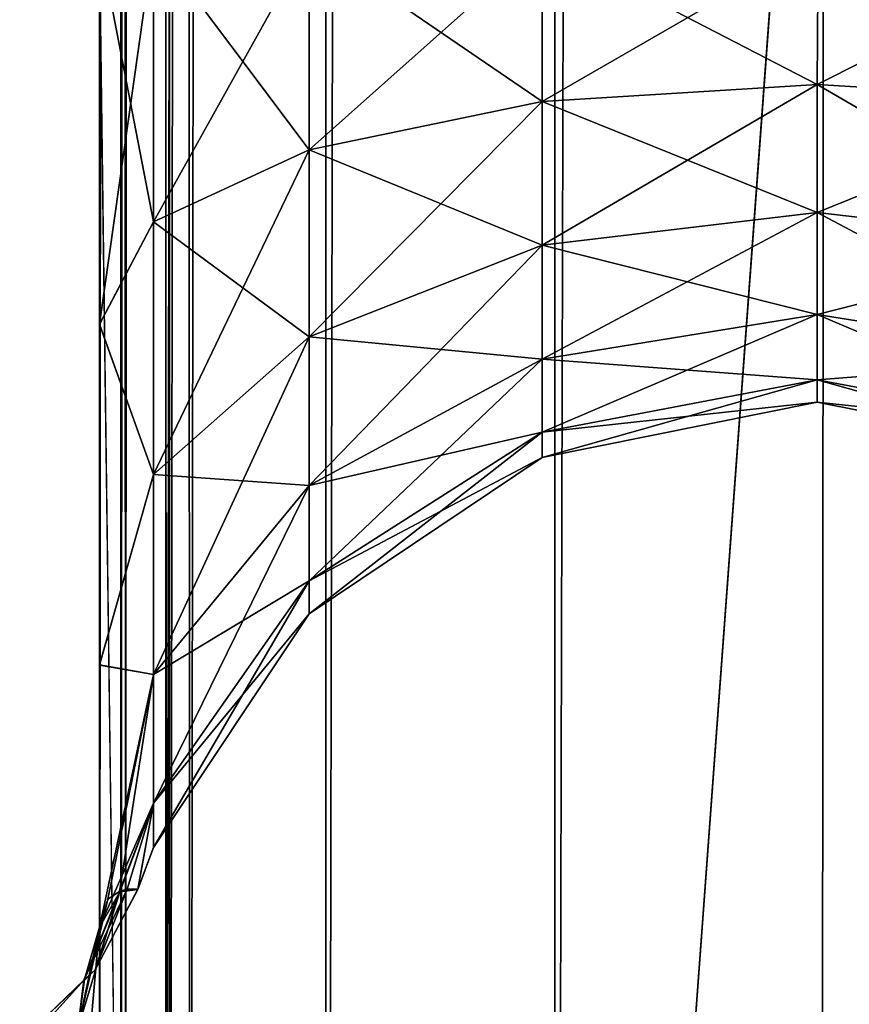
# Model space of a CAD drawing. Extents: x -23 to 470, y -1800 to 0.
# Tile 33 of 181: x 147 to 161, y -1747 to -1729. Entities that reach past the tile are written whole.
import ezdxf

# ---------------------------------------------------------------- set-up
doc = ezdxf.new("R2010")
doc.units = 0
doc.header["$LTSCALE"] = 41.718519
for name, color, linetype in [('1388', 7, 'CONTINUOUS'), ('1389', 7, 'CONTINUOUS'), ('1395', 7, 'CONTINUOUS'), ('1402', 7, 'CONTINUOUS'), ('1443', 7, 'CONTINUOUS'), ('1444', 7, 'CONTINUOUS'), ('1445', 7, 'CONTINUOUS')]:
    doc.layers.add(name, color=color, linetype=linetype)

msp = doc.modelspace()

# ---------------------------------------------------------------- linework, layer by layer
at = {"layer": '1388', "linetype": 'CONTINUOUS'}
for points in [[(148.55, -83.45, 20.5), (148.45, -1728.15, 20.5), (148.823, -1756.878, 23.532), (148.55, -83.45, 20.5)], [(148.823, -1756.878, 23.532), (148.901, -1757.568, 23.827), (148.55, -83.45, 20.5), (148.823, -1756.878, 23.532)], [(148.55, -83.45, 20.5), (148.901, -1757.568, 23.827), (149.487, -83.45, 25.248), (148.55, -83.45, 20.5)], [(148.901, -1757.568, 23.827), (149.604, -1763.897, 25.746), (149.487, -83.45, 25.248), (148.901, -1757.568, 23.827)], [(149.668, -1764.575, 25.882), (150.024, -1772, 26.571), (149.487, -83.45, 25.248), (149.668, -1764.575, 25.882)], [(149.487, -83.45, 25.248), (150.024, -1772, 26.571), (152.162, -83.45, 29.29), (149.487, -83.45, 25.248)], [(149.604, -1763.897, 25.746), (149.668, -1764.575, 25.882), (149.487, -83.45, 25.248), (149.604, -1763.897, 25.746)], [(150.024, -1772, 26.571), (152.392, -1780, 29.611), (152.162, -83.45, 29.29), (150.024, -1772, 26.571)], [(152.162, -83.45, 29.29), (152.392, -1780, 29.611), (156.175, -83.45, 32.01), (152.162, -83.45, 29.29)], [(152.392, -1780, 29.611), (156.376, -1780, 32.133), (156.175, -83.45, 32.01), (152.392, -1780, 29.611)], [(156.376, -1780, 32.133), (161.05, -1716.55, 33), (156.175, -83.45, 32.01), (156.376, -1780, 32.133)], [(161.004, -1780, 33), (161.05, -1716.55, 33), (156.376, -1780, 32.133), (161.004, -1780, 33)], [(165.618, -1780, 32.096), (161.05, -1716.55, 33), (161.004, -1780, 33), (165.618, -1780, 32.096)], [(165.742, -1716.55, 32.045), (161.05, -1716.55, 33), (165.618, -1780, 32.096), (165.742, -1716.55, 32.045)], [(148.45, -1751.489, 20.502), (148.823, -1756.878, 23.532), (148.45, -1728.15, 20.5), (148.45, -1751.489, 20.502)]]:
    msp.add_3dface(points, dxfattribs=at)
at = {"layer": '1389', "linetype": 'CONTINUOUS'}
for points in [[(148.45, -1751.488, -20.5), (148.45, -1728.15, -20.5), (149.487, -83.45, -25.248), (148.45, -1751.488, -20.5)], [(148.825, -1756.888, -23.537), (148.45, -1751.488, -20.5), (149.487, -83.45, -25.248), (148.825, -1756.888, -23.537)], [(148.901, -1757.57, -23.829), (148.825, -1756.888, -23.537), (149.487, -83.45, -25.248), (148.901, -1757.57, -23.829)], [(149.608, -1763.945, -25.754), (148.901, -1757.57, -23.829), (149.487, -83.45, -25.248), (149.608, -1763.945, -25.754)], [(152.161, -83.45, -29.288), (149.608, -1763.945, -25.754), (149.487, -83.45, -25.248), (152.161, -83.45, -29.288)], [(149.669, -1764.592, -25.884), (149.608, -1763.945, -25.754), (152.161, -83.45, -29.288), (149.669, -1764.592, -25.884)], [(150.024, -1772, -26.571), (149.669, -1764.592, -25.884), (152.161, -83.45, -29.288), (150.024, -1772, -26.571)], [(152.392, -1780, -29.611), (150.024, -1772, -26.571), (152.161, -83.45, -29.288), (152.392, -1780, -29.611)], [(156.176, -83.45, -32.011), (152.392, -1780, -29.611), (152.161, -83.45, -29.288), (156.176, -83.45, -32.011)], [(156.376, -1780, -32.133), (152.392, -1780, -29.611), (156.176, -83.45, -32.011), (156.376, -1780, -32.133)], [(161.05, -83.45, -33), (156.376, -1780, -32.133), (156.176, -83.45, -32.011), (161.05, -83.45, -33)], [(161.05, -1716.55, -33), (156.376, -1780, -32.133), (161.05, -83.45, -33), (161.05, -1716.55, -33)], [(161.004, -1780, -33), (156.376, -1780, -32.133), (161.05, -1716.55, -33), (161.004, -1780, -33)], [(165.618, -1780, -32.096), (161.004, -1780, -33), (165.742, -1716.55, -32.045), (165.618, -1780, -32.096)], [(165.742, -1716.55, -32.045), (161.004, -1780, -33), (161.05, -1716.55, -33), (165.742, -1716.55, -32.045)]]:
    msp.add_3dface(points, dxfattribs=at)
at = {"layer": '1395', "linetype": 'CONTINUOUS'}
for points in [[(148.45, -1734.8, 19.39), (148.45, -1751.489, 20.502), (148.45, -1728.15, 20.5), (148.45, -1734.8, 19.39)], [(148.45, -1728.15, -20.5), (148.45, -1751.488, -20.5), (148.45, -1734.795, -19.392), (148.45, -1728.15, -20.5)], [(148.45, -1751.488, -20.5), (148.45, -1747.936, -16.184), (148.45, -1734.795, -19.392), (148.45, -1751.488, -20.5)], [(148.45, -1734.795, -19.392), (148.45, -1747.936, -16.184), (148.45, -1740.716, -16.195), (148.45, -1734.795, -19.392)], [(148.45, -1740.721, 16.192), (148.45, -1751.489, 20.502), (148.45, -1734.8, 19.39), (148.45, -1740.721, 16.192)], [(148.45, -1747.936, -16.184), (148.45, -1745.277, -11.265), (148.45, -1740.716, -16.195), (148.45, -1747.936, -16.184)], [(148.45, -1747.936, 16.184), (148.45, -1751.489, 20.502), (148.45, -1740.721, 16.192), (148.45, -1747.936, 16.184)], [(148.45, -1745.277, 11.265), (148.45, -1747.936, 16.184), (148.45, -1740.721, 16.192), (148.45, -1745.277, 11.265)]]:
    msp.add_3dface(points, dxfattribs=at)
at = {"layer": '1402', "linetype": 'CONTINUOUS'}
for points in [[(148.45, -1734.8, 19.39), (148.45, -1728.15, 20.5), (149.39, -1733.015, 14.973), (148.45, -1734.8, 19.39)], [(148.45, -1728.15, 20.5), (149.39, -1728.15, 15.744), (149.39, -1733.015, 14.973), (148.45, -1728.15, 20.5)], [(148.45, -1728.15, -20.5), (148.45, -1734.795, -19.392), (149.39, -1728.15, -15.744), (148.45, -1728.15, -20.5)], [(149.39, -1728.15, -15.744), (148.45, -1734.795, -19.392), (149.39, -1733.015, -14.973), (149.39, -1728.15, -15.744)], [(152.094, -1728.15, -11.679), (149.39, -1728.15, -15.744), (149.39, -1733.015, -14.973), (152.094, -1728.15, -11.679)], [(152.094, -1728.15, -11.679), (149.39, -1733.015, -14.973), (152.094, -1731.759, -11.107), (152.094, -1728.15, -11.679)], [(149.39, -1728.15, 15.744), (152.094, -1728.15, 11.679), (152.094, -1731.759, 11.107), (149.39, -1728.15, 15.744)], [(149.39, -1733.015, 14.973), (149.39, -1728.15, 15.744), (152.094, -1731.759, 11.107), (149.39, -1733.015, 14.973)], [(156.148, -1728.15, -8.959), (152.094, -1728.15, -11.679), (152.094, -1731.759, -11.107), (156.148, -1728.15, -8.959)], [(156.148, -1728.15, -8.959), (152.094, -1731.759, -11.107), (156.148, -1730.918, -8.521), (156.148, -1728.15, -8.959)], [(152.094, -1728.15, 11.679), (156.148, -1728.15, 8.959), (156.148, -1730.918, 8.521), (152.094, -1728.15, 11.679)], [(152.094, -1731.759, 11.107), (152.094, -1728.15, 11.679), (156.148, -1730.918, 8.521), (152.094, -1731.759, 11.107)], [(160.95, -1728.15, -8), (156.148, -1728.15, -8.959), (156.148, -1730.918, -8.521), (160.95, -1728.15, -8)], [(160.935, -1730.622, -7.608), (160.95, -1728.15, -8), (156.148, -1730.918, -8.521), (160.935, -1730.622, -7.608)], [(156.148, -1728.15, 8.959), (160.95, -1728.15, 8), (160.935, -1730.622, 7.608), (156.148, -1728.15, 8.959)], [(156.148, -1728.15, 8.959), (160.935, -1730.622, 7.608), (156.148, -1730.918, 8.521), (156.148, -1728.15, 8.959)], [(165.84, -1728.15, -8.954), (160.95, -1728.15, -8), (160.935, -1730.622, -7.608), (165.84, -1728.15, -8.954)], [(160.95, -1728.15, 8), (165.724, -1730.915, 8.51), (160.935, -1730.622, 7.608), (160.95, -1728.15, 8)], [(165.724, -1730.915, -8.51), (165.84, -1728.15, -8.954), (160.935, -1730.622, -7.608), (165.724, -1730.915, -8.51)], [(160.95, -1728.15, 8), (165.741, -1728.15, 8.913), (165.724, -1730.915, 8.51), (160.95, -1728.15, 8)], [(160.935, -1730.622, 7.608), (160.935, -1732.852, 6.472), (156.148, -1730.918, 8.521), (160.935, -1730.622, 7.608)], [(160.935, -1732.852, -6.472), (160.935, -1730.622, -7.608), (156.148, -1733.416, -7.248), (160.935, -1732.852, -6.472)], [(160.935, -1730.622, -7.608), (156.148, -1730.918, -8.521), (156.148, -1733.416, -7.248), (160.935, -1730.622, -7.608)], [(165.724, -1730.915, 8.51), (165.724, -1733.409, 7.239), (160.935, -1730.622, 7.608), (165.724, -1730.915, 8.51)], [(160.935, -1730.622, 7.608), (165.724, -1733.409, 7.239), (160.935, -1732.852, 6.472), (160.935, -1730.622, 7.608)], [(160.935, -1732.852, -6.472), (165.724, -1730.915, -8.51), (160.935, -1730.622, -7.608), (160.935, -1732.852, -6.472)], [(152.094, -1731.759, -11.107), (152.094, -1735.014, -9.448), (156.148, -1730.918, -8.521), (152.094, -1731.759, -11.107)], [(156.148, -1730.918, -8.521), (152.094, -1735.014, -9.448), (156.148, -1733.416, -7.248), (156.148, -1730.918, -8.521)], [(156.148, -1733.416, 7.248), (152.094, -1731.759, 11.107), (156.148, -1730.918, 8.521), (156.148, -1733.416, 7.248)], [(160.935, -1732.852, 6.472), (156.148, -1733.416, 7.248), (156.148, -1730.918, 8.521), (160.935, -1732.852, 6.472)], [(165.724, -1733.409, -7.239), (165.724, -1730.915, -8.51), (160.935, -1732.852, -6.472), (165.724, -1733.409, -7.239)], [(149.39, -1733.015, -14.973), (149.39, -1737.404, -12.737), (152.094, -1731.759, -11.107), (149.39, -1733.015, -14.973)], [(152.094, -1731.759, -11.107), (149.39, -1737.404, -12.737), (152.094, -1735.014, -9.448), (152.094, -1731.759, -11.107)], [(152.094, -1735.014, 9.448), (149.39, -1733.015, 14.973), (152.094, -1731.759, 11.107), (152.094, -1735.014, 9.448)], [(152.094, -1735.014, 9.448), (152.094, -1731.759, 11.107), (156.148, -1733.416, 7.248), (152.094, -1735.014, 9.448)], [(160.935, -1732.852, 6.472), (160.935, -1734.622, 4.702), (156.148, -1733.416, 7.248), (160.935, -1732.852, 6.472)], [(160.935, -1734.622, -4.702), (160.935, -1732.852, -6.472), (156.148, -1735.398, -5.266), (160.935, -1734.622, -4.702)], [(160.935, -1732.852, -6.472), (156.148, -1733.416, -7.248), (156.148, -1735.398, -5.266), (160.935, -1732.852, -6.472)], [(165.724, -1733.409, 7.239), (165.724, -1735.389, 5.259), (160.935, -1732.852, 6.472), (165.724, -1733.409, 7.239)], [(160.935, -1732.852, 6.472), (165.724, -1735.389, 5.259), (160.935, -1734.622, 4.702), (160.935, -1732.852, 6.472)], [(160.935, -1734.622, -4.702), (165.724, -1733.409, -7.239), (160.935, -1732.852, -6.472), (160.935, -1734.622, -4.702)], [(149.39, -1737.404, 12.737), (148.45, -1734.8, 19.39), (149.39, -1733.015, 14.973), (149.39, -1737.404, 12.737)], [(149.39, -1733.015, -14.973), (148.45, -1734.795, -19.392), (149.39, -1737.404, -12.737), (149.39, -1733.015, -14.973)], [(149.39, -1737.404, 12.737), (149.39, -1733.015, 14.973), (152.094, -1735.014, 9.448), (149.39, -1737.404, 12.737)], [(152.094, -1735.014, -9.448), (152.094, -1737.598, -6.864), (156.148, -1733.416, -7.248), (152.094, -1735.014, -9.448)], [(156.148, -1733.416, -7.248), (152.094, -1737.598, -6.864), (156.148, -1735.398, -5.266), (156.148, -1733.416, -7.248)], [(156.148, -1735.398, 5.266), (152.094, -1735.014, 9.448), (156.148, -1733.416, 7.248), (156.148, -1735.398, 5.266)], [(160.935, -1734.622, 4.702), (156.148, -1735.398, 5.266), (156.148, -1733.416, 7.248), (160.935, -1734.622, 4.702)], [(165.724, -1735.389, -5.259), (165.724, -1733.409, -7.239), (160.935, -1734.622, -4.702), (165.724, -1735.389, -5.259)], [(160.935, -1734.622, 4.702), (160.935, -1735.758, 2.472), (156.148, -1735.398, 5.266), (160.935, -1734.622, 4.702)], [(160.935, -1735.758, -2.472), (160.935, -1734.622, -4.702), (156.148, -1736.671, -2.768), (160.935, -1735.758, -2.472)], [(160.935, -1734.622, -4.702), (156.148, -1735.398, -5.266), (156.148, -1736.671, -2.768), (160.935, -1734.622, -4.702)], [(165.724, -1735.389, 5.259), (165.724, -1736.66, 2.765), (160.935, -1734.622, 4.702), (165.724, -1735.389, 5.259)], [(160.935, -1734.622, 4.702), (165.724, -1736.66, 2.765), (160.935, -1735.758, 2.472), (160.935, -1734.622, 4.702)], [(160.935, -1735.758, -2.472), (165.724, -1735.389, -5.259), (160.935, -1734.622, -4.702), (160.935, -1735.758, -2.472)], [(148.45, -1734.795, -19.392), (148.45, -1740.716, -16.195), (149.39, -1737.404, -12.737), (148.45, -1734.795, -19.392)], [(148.45, -1740.721, 16.192), (148.45, -1734.8, 19.39), (149.39, -1737.404, 12.737), (148.45, -1740.721, 16.192)], [(149.39, -1737.404, -12.737), (149.39, -1740.887, -9.254), (152.094, -1735.014, -9.448), (149.39, -1737.404, -12.737)], [(152.094, -1735.014, -9.448), (149.39, -1740.887, -9.254), (152.094, -1737.598, -6.864), (152.094, -1735.014, -9.448)], [(152.094, -1737.598, 6.864), (149.39, -1737.404, 12.737), (152.094, -1735.014, 9.448), (152.094, -1737.598, 6.864)], [(152.094, -1737.598, 6.864), (152.094, -1735.014, 9.448), (156.148, -1735.398, 5.266), (152.094, -1737.598, 6.864)], [(152.094, -1737.598, -6.864), (152.094, -1739.257, -3.609), (156.148, -1735.398, -5.266), (152.094, -1737.598, -6.864)], [(156.148, -1735.398, -5.266), (152.094, -1739.257, -3.609), (156.148, -1736.671, -2.768), (156.148, -1735.398, -5.266)], [(156.148, -1736.671, 2.768), (152.094, -1737.598, 6.864), (156.148, -1735.398, 5.266), (156.148, -1736.671, 2.768)], [(160.935, -1735.758, 2.472), (156.148, -1736.671, 2.768), (156.148, -1735.398, 5.266), (160.935, -1735.758, 2.472)], [(165.724, -1736.66, -2.765), (165.724, -1735.389, -5.259), (160.935, -1735.758, -2.472), (165.724, -1736.66, -2.765)], [(160.935, -1735.758, 2.472), (160.935, -1736.15), (156.148, -1736.671, 2.768), (160.935, -1735.758, 2.472)], [(160.935, -1736.15), (160.935, -1735.758, -2.472), (156.148, -1737.109), (160.935, -1736.15)], [(160.935, -1735.758, -2.472), (156.148, -1736.671, -2.768), (156.148, -1737.109), (160.935, -1735.758, -2.472)], [(165.724, -1736.66, 2.765), (165.724, -1737.098), (160.935, -1735.758, 2.472), (165.724, -1736.66, 2.765)], [(160.935, -1735.758, 2.472), (165.724, -1737.098), (160.935, -1736.15), (160.935, -1735.758, 2.472)], [(160.935, -1736.15), (165.724, -1736.66, -2.765), (160.935, -1735.758, -2.472), (160.935, -1736.15)], [(160.935, -1736.15), (156.148, -1737.109), (156.148, -1736.671, 2.768), (160.935, -1736.15)], [(165.724, -1737.098), (165.724, -1736.66, -2.765), (160.935, -1736.15), (165.724, -1737.098)], [(152.094, -1739.257, -3.609), (152.094, -1739.829), (156.148, -1736.671, -2.768), (152.094, -1739.257, -3.609)], [(156.148, -1736.671, -2.768), (152.094, -1739.829), (156.148, -1737.109), (156.148, -1736.671, -2.768)], [(152.094, -1739.257, 3.609), (152.094, -1737.598, 6.864), (156.148, -1736.671, 2.768), (152.094, -1739.257, 3.609)], [(156.148, -1737.109), (152.094, -1739.257, 3.609), (156.148, -1736.671, 2.768), (156.148, -1737.109)], [(152.094, -1739.829), (152.094, -1739.257, 3.609), (156.148, -1737.109), (152.094, -1739.829)], [(149.39, -1740.887, 9.254), (148.45, -1740.721, 16.192), (149.39, -1737.404, 12.737), (149.39, -1740.887, 9.254)], [(149.39, -1737.404, -12.737), (148.45, -1740.716, -16.195), (149.39, -1740.887, -9.254), (149.39, -1737.404, -12.737)], [(149.39, -1740.887, 9.254), (149.39, -1737.404, 12.737), (152.094, -1737.598, 6.864), (149.39, -1740.887, 9.254)], [(149.39, -1740.887, -9.254), (149.39, -1743.123, -4.865), (152.094, -1737.598, -6.864), (149.39, -1740.887, -9.254)], [(152.094, -1737.598, -6.864), (149.39, -1743.123, -4.865), (152.094, -1739.257, -3.609), (152.094, -1737.598, -6.864)], [(152.094, -1739.257, 3.609), (149.39, -1740.887, 9.254), (152.094, -1737.598, 6.864), (152.094, -1739.257, 3.609)], [(149.39, -1743.123, -4.865), (149.39, -1743.894), (152.094, -1739.257, -3.609), (149.39, -1743.123, -4.865)], [(152.094, -1739.257, -3.609), (149.39, -1743.894), (152.094, -1739.829), (152.094, -1739.257, -3.609)], [(149.39, -1743.123, 4.865), (149.39, -1740.887, 9.254), (152.094, -1739.257, 3.609), (149.39, -1743.123, 4.865)], [(152.094, -1739.829), (149.39, -1743.123, 4.865), (152.094, -1739.257, 3.609), (152.094, -1739.829)], [(149.39, -1743.894), (149.39, -1743.123, 4.865), (152.094, -1739.829), (149.39, -1743.894)], [(148.45, -1740.716, -16.195), (148.45, -1745.277, -11.265), (149.39, -1740.887, -9.254), (148.45, -1740.716, -16.195)], [(148.45, -1745.277, 11.265), (148.45, -1740.721, 16.192), (149.39, -1740.887, 9.254), (148.45, -1745.277, 11.265)], [(149.39, -1743.123, 4.865), (148.45, -1745.277, 11.265), (149.39, -1740.887, 9.254), (149.39, -1743.123, 4.865)], [(148.45, -1745.277, -11.265), (148.596, -1744.794, -8.29), (149.39, -1740.887, -9.254), (148.45, -1745.277, -11.265)], [(148.596, -1744.794, -8.29), (148.796, -1744.656, -6.052), (149.39, -1740.887, -9.254), (148.596, -1744.794, -8.29)], [(149.39, -1740.887, -9.254), (148.796, -1744.656, -6.052), (149.39, -1743.123, -4.865), (149.39, -1740.887, -9.254)], [(148.802, -1744.662, 5.962), (148.45, -1745.277, 11.265), (149.39, -1743.123, 4.865), (148.802, -1744.662, 5.962)], [(148.796, -1744.656, -6.052), (148.931, -1744.615, -4.494), (149.39, -1743.123, -4.865), (148.796, -1744.656, -6.052)], [(149.116, -1744.621, 0.301), (148.802, -1744.662, 5.962), (149.39, -1743.123, 4.865), (149.116, -1744.621, 0.301)], [(148.931, -1744.615, -4.494), (149.118, -1744.619, -0.043), (149.39, -1743.123, -4.865), (148.931, -1744.615, -4.494)], [(149.39, -1743.894), (149.116, -1744.621, 0.301), (149.39, -1743.123, 4.865), (149.39, -1743.894)], [(149.39, -1743.123, -4.865), (149.118, -1744.619, -0.043), (149.39, -1743.894), (149.39, -1743.123, -4.865)], [(149.118, -1744.619, -0.043), (149.116, -1744.621, 0.301), (149.39, -1743.894), (149.118, -1744.619, -0.043)]]:
    msp.add_3dface(points, dxfattribs=at)
at = {"layer": '1443', "linetype": 'CONTINUOUS'}
for points in [[(148.45, -1745.277, -11.265), (148.45, -1747.936, -16.184), (148.069, -1749.523, -15.115), (148.45, -1745.277, -11.265)], [(148.069, -1747.041, -10.522), (148.45, -1745.277, -11.265), (148.069, -1749.523, -15.115), (148.069, -1747.041, -10.522)]]:
    msp.add_3dface(points, dxfattribs=at)
at = {"layer": '1444', "linetype": 'CONTINUOUS'}
for points in [[(148.796, -1744.656, -6.052), (148.596, -1744.794, -8.29), (148.069, -1747.041, -10.522), (148.796, -1744.656, -6.052)], [(148.179, -1746.199, -5.602), (148.796, -1744.656, -6.052), (148.069, -1747.041, -10.522), (148.179, -1746.199, -5.602)], [(148.931, -1744.615, -4.494), (148.796, -1744.656, -6.052), (148.179, -1746.199, -5.602), (148.931, -1744.615, -4.494)], [(148.372, -1746.02, -0.009), (148.931, -1744.615, -4.494), (148.179, -1746.199, -5.602), (148.372, -1746.02, -0.009)], [(148.45, -1745.277, 11.265), (148.802, -1744.662, 5.962), (148.185, -1746.19, 5.588), (148.45, -1745.277, 11.265)], [(148.185, -1746.19, 5.588), (148.802, -1744.662, 5.962), (148.372, -1746.02, -0.009), (148.185, -1746.19, 5.588)], [(149.118, -1744.619, -0.043), (148.931, -1744.615, -4.494), (148.372, -1746.02, -0.009), (149.118, -1744.619, -0.043)], [(149.116, -1744.621, 0.301), (149.118, -1744.619, -0.043), (148.372, -1746.02, -0.009), (149.116, -1744.621, 0.301)], [(148.802, -1744.662, 5.962), (149.116, -1744.621, 0.301), (148.372, -1746.02, -0.009), (148.802, -1744.662, 5.962)], [(148.596, -1744.794, -8.29), (148.45, -1745.277, -11.265), (148.069, -1747.041, -10.522), (148.596, -1744.794, -8.29)], [(148.069, -1747.041, 10.522), (148.45, -1745.277, 11.265), (148.185, -1746.19, 5.588), (148.069, -1747.041, 10.522)], [(147.22, -1747.119, -0.008), (148.372, -1746.02, -0.009), (148.179, -1746.199, -5.602), (147.22, -1747.119, -0.008)], [(147.22, -1747.119, -0.008), (148.185, -1746.19, 5.588), (148.372, -1746.02, -0.009), (147.22, -1747.119, -0.008)], [(147.06, -1747.435, -5.217), (148.179, -1746.199, -5.602), (148.069, -1747.041, -10.522), (147.06, -1747.435, -5.217)], [(147.06, -1747.435, -5.217), (147.22, -1747.119, -0.008), (148.179, -1746.199, -5.602), (147.06, -1747.435, -5.217)], [(147.075, -1747.422, 5.206), (148.185, -1746.19, 5.588), (147.22, -1747.119, -0.008), (147.075, -1747.422, 5.206)], [(147.075, -1747.422, 5.206), (148.069, -1747.041, 10.522), (148.185, -1746.19, 5.588), (147.075, -1747.422, 5.206)]]:
    msp.add_3dface(points, dxfattribs=at)
at = {"layer": '1445', "linetype": 'CONTINUOUS'}
msp.add_3dface([(148.45, -1747.936, 16.184), (148.45, -1745.277, 11.265), (148.069, -1747.041, 10.522), (148.45, -1747.936, 16.184)], dxfattribs=at)

doc.saveas('drawing.dxf')
